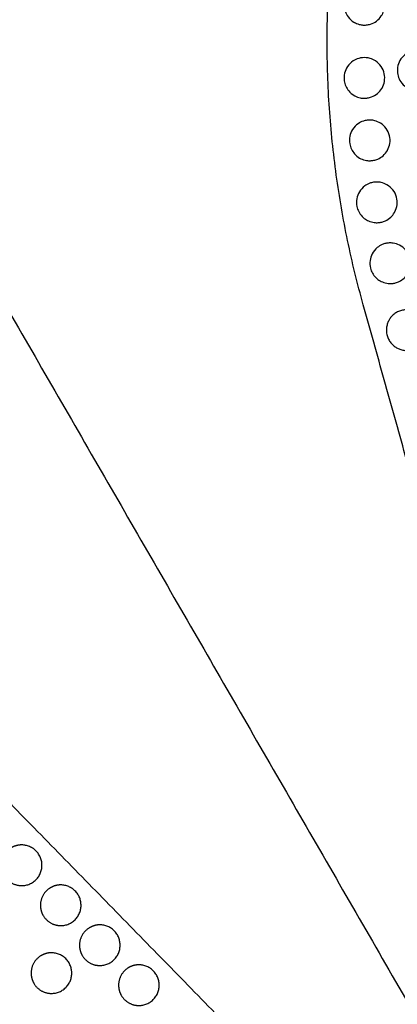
# Model space of a CAD drawing. Header units: millimetres. Extents: x -125 to 375, y 0 to 433.
# Tile 19 of 29: x 150 to 205, y 74 to 220. Entities that reach past the tile are written whole.
import ezdxf

# ---------------------------------------------------------------- set-up
doc = ezdxf.new("R2010")
doc.units = ezdxf.units.MM
doc.layers.add('Make2D$Visible$Curves', color=7, linetype='Continuous', true_color=0x000000)

msp = doc.modelspace()

# ---------------------------------------------------------------- linework, layer by layer
at = {"layer": 'Make2D$Visible$Curves', "color": 18, "lineweight": -3, "true_color": 0x000000}
for points in [[(250, 433.01), (187.5, 324.76), (125, 216.51)], [(125, 216.51), (187.5, 108.25), (250, 0)], [(250, 0), (225.15, 88.82), (200.31, 177.65)], [(250, 0), (185.5, 65.93), (121, 131.86)]]:
    msp.add_open_spline(points, degree=2, dxfattribs=at)
for points, weights in [([(200.31, 177.65), (189.43, 216.51), (200.31, 255.37)], [1, 0.960125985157, 1]), ([(158.75, 81.78), (158.78, 81.71), (158.82, 81.65)], [0.979325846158, 0.989269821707, 1]), ([(151.6, 77.67), (151.64, 77.6), (151.68, 77.53)], [0.979325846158, 0.989269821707, 1]), ([(164.51, 75.89), (164.55, 75.82), (164.59, 75.75)], [0.979325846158, 0.989269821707, 1])]:
    msp.add_rational_spline(points, weights, degree=2, dxfattribs=at)
for points, knots in [([(203.08, 220.41), (203.05, 220.35), (203.01, 220.3), (202.79, 219.96), (202.55, 219.7), (202, 219.3), (201.71, 219.15), (201.2, 218.99), (201, 218.94), (200.62, 218.9), (200.44, 218.9), (200.08, 218.93), (199.89, 218.96), (199.45, 219.08), (199.21, 219.18), (198.98, 219.31), (198.97, 219.32), (198.95, 219.33), (198.6, 219.54), (198.31, 219.8), (198.08, 220.11), (197.89, 220.36), (197.74, 220.64), (197.55, 221.21), (197.5, 221.49), (197.47, 222.16), (197.52, 222.53), (197.77, 223.23), (197.95, 223.55), (198.4, 224.09), (198.66, 224.32), (199.22, 224.65), (199.5, 224.76), (199.99, 224.87), (200.18, 224.9), (200.55, 224.91), (200.73, 224.9), (201.09, 224.85), (201.29, 224.8), (201.75, 224.64), (202.01, 224.5), (202.56, 224.1), (202.83, 223.81), (203.24, 223.15), (203.38, 222.77), (203.5, 222), (203.49, 221.61), (203.34, 220.95), (203.23, 220.67), (203.08, 220.41)], [12.998984, 12.998984, 12.998984, 12.998984, 13.19208, 13.19208, 14.233995, 14.233995, 15.227823, 15.227823, 15.850126, 15.850126, 16.372995, 16.372995, 16.950185, 16.950185, 17.743509, 17.743509, 17.743509, 17.797242, 17.797242, 18.970307, 18.970307, 18.970307, 19.913171, 19.913171, 20.772291, 20.772291, 21.914895, 21.914895, 23.002931, 23.002931, 24.043281, 24.043281, 24.9514, 24.9514, 25.547192, 25.547192, 26.068524, 26.068524, 26.667627, 26.667627, 27.549418, 27.549418, 28.719821, 28.719821, 29.907135, 29.907135, 31.066764, 31.066764, 31.969291, 31.969291, 31.969291, 31.969291]), ([(210.94, 210.7), (210.9, 210.63), (210.86, 210.56), (210.62, 210.21), (210.38, 209.96), (209.86, 209.59), (209.59, 209.45), (209.12, 209.29), (208.94, 209.25), (208.58, 209.2), (208.42, 209.19), (208.07, 209.2), (207.88, 209.23), (207.41, 209.33), (207.14, 209.43), (206.88, 209.58), (206.86, 209.59), (206.85, 209.6), (206.52, 209.78), (206.24, 210.03), (206.01, 210.32), (205.8, 210.58), (205.63, 210.87), (205.42, 211.48), (205.36, 211.78), (205.33, 212.46), (205.39, 212.84), (205.63, 213.53), (205.81, 213.84), (206.3, 214.42), (206.61, 214.68), (207.19, 214.98), (207.44, 215.07), (207.86, 215.16), (208.04, 215.19), (208.38, 215.2), (208.55, 215.19), (208.92, 215.15), (209.12, 215.1), (209.62, 214.93), (209.91, 214.78), (210.48, 214.34), (210.74, 214.04), (211.14, 213.36), (211.27, 212.98), (211.37, 212.21), (211.35, 211.83), (211.19, 211.19), (211.08, 210.94), (210.94, 210.7)], [13.107375, 13.107375, 13.107375, 13.107375, 13.354226, 13.354226, 14.379654, 14.379654, 15.284555, 15.284555, 15.861932, 15.861932, 16.359919, 16.359919, 16.927467, 16.927467, 17.79817, 17.79817, 17.850867, 17.850867, 17.850867, 18.97162, 18.97162, 18.97162, 19.980755, 19.980755, 20.902497, 20.902497, 22.033552, 22.033552, 23.108822, 23.108822, 24.312646, 24.312646, 25.085169, 25.085169, 25.623967, 25.623967, 26.126282, 26.126282, 26.745987, 26.745987, 27.736613, 27.736613, 28.912586, 28.912586, 30.102974, 30.102974, 31.246586, 31.246586, 32.078995, 32.078995, 32.078995, 32.078995]), ([(203.08, 209.61), (203.07, 209.59), (203.07, 209.58), (202.88, 209.27), (202.66, 209.01), (202.14, 208.58), (201.85, 208.42), (201.36, 208.23), (201.16, 208.18), (200.78, 208.12), (200.61, 208.1), (200.25, 208.11), (200.06, 208.13), (199.59, 208.23), (199.32, 208.32), (199.04, 208.47), (199.01, 208.49), (198.98, 208.51), (198.67, 208.69), (198.4, 208.92), (198.17, 209.19), (197.99, 209.41), (197.84, 209.65), (197.63, 210.15), (197.55, 210.4), (197.46, 211.03), (197.47, 211.42), (197.64, 212.14), (197.79, 212.48), (198.21, 213.11), (198.5, 213.39), (199.08, 213.78), (199.35, 213.9), (199.83, 214.04), (200.02, 214.08), (200.39, 214.11), (200.56, 214.11), (200.93, 214.08), (201.13, 214.04), (201.61, 213.9), (201.88, 213.78), (202.45, 213.4), (202.73, 213.13), (203.18, 212.48), (203.33, 212.11), (203.5, 211.35), (203.5, 210.96), (203.37, 210.24), (203.25, 209.91), (203.08, 209.61)], [13.157022, 13.157022, 13.157022, 13.157022, 13.198558, 13.198558, 14.237051, 14.237051, 15.220183, 15.220183, 15.838922, 15.838922, 16.361265, 16.361265, 16.940593, 16.940593, 17.795185, 17.795185, 17.900706, 17.900706, 17.900706, 18.97019, 18.97019, 18.97019, 19.823256, 19.823256, 20.603634, 20.603634, 21.752518, 21.752518, 22.844692, 22.844692, 24.048459, 24.048459, 24.945412, 24.945412, 25.537902, 25.537902, 26.059553, 26.059553, 26.662713, 26.662713, 27.55589, 27.55589, 28.729742, 28.729742, 29.919388, 29.919388, 31.076619, 31.076619, 32.127212, 32.127212, 32.127212, 32.127212]), ([(203.87, 200.39), (203.7, 200.11), (203.49, 199.85), (203.01, 199.43), (202.74, 199.26), (202.26, 199.05), (202.07, 198.99), (201.7, 198.92), (201.53, 198.9), (201.17, 198.89), (200.98, 198.9), (200.5, 198.98), (200.23, 199.06), (199.9, 199.22), (199.83, 199.26), (199.77, 199.29), (199.5, 199.45), (199.25, 199.65), (199.04, 199.89), (198.84, 200.1), (198.68, 200.35), (198.44, 200.85), (198.36, 201.11), (198.25, 201.75), (198.25, 202.13), (198.41, 202.86), (198.54, 203.2), (198.95, 203.84), (199.23, 204.13), (199.79, 204.52), (200.05, 204.65), (200.51, 204.8), (200.7, 204.84), (201.06, 204.89), (201.23, 204.9), (201.61, 204.88), (201.81, 204.85), (202.3, 204.72), (202.58, 204.6), (203.18, 204.24), (203.47, 203.97), (203.93, 203.34), (204.1, 202.97), (204.28, 202.21), (204.29, 201.83), (204.18, 201.09), (204.07, 200.75), (203.88, 200.42), (203.87, 200.4), (203.87, 200.39)], [13.276043, 13.276043, 13.276043, 13.276043, 14.264442, 14.264442, 15.22031, 15.22031, 15.82903, 15.82903, 16.344, 16.344, 16.926071, 16.926071, 17.794146, 17.794146, 18.019376, 18.019376, 18.019376, 18.970876, 18.970876, 18.970876, 19.850982, 19.850982, 20.657345, 20.657345, 21.801225, 21.801225, 22.887605, 22.887605, 24.088794, 24.088794, 24.954467, 24.954467, 25.536246, 25.536246, 26.056915, 26.056915, 26.669242, 26.669242, 27.592165, 27.592165, 28.769796, 28.769796, 29.962117, 29.962117, 31.114948, 31.114948, 32.201896, 32.201896, 32.246919, 32.246919, 32.246919, 32.246919]), ([(204.91, 191.25), (204.76, 190.99), (204.58, 190.76), (204.13, 190.35), (203.87, 190.17), (203.42, 189.95), (203.23, 189.89), (202.87, 189.8), (202.7, 189.77), (202.33, 189.74), (202.14, 189.75), (201.65, 189.81), (201.37, 189.89), (201, 190.05), (200.9, 190.1), (200.81, 190.15), (200.57, 190.29), (200.34, 190.47), (200.15, 190.67), (199.94, 190.89), (199.77, 191.13), (199.51, 191.64), (199.42, 191.89), (199.3, 192.53), (199.29, 192.91), (199.43, 193.64), (199.55, 193.98), (199.94, 194.63), (200.21, 194.93), (200.76, 195.33), (201, 195.46), (201.44, 195.63), (201.62, 195.68), (201.98, 195.74), (202.15, 195.75), (202.53, 195.75), (202.74, 195.73), (203.25, 195.62), (203.54, 195.5), (204.15, 195.15), (204.45, 194.89), (204.93, 194.27), (205.11, 193.91), (205.31, 193.15), (205.34, 192.77), (205.25, 192.03), (205.14, 191.69), (204.95, 191.33), (204.93, 191.29), (204.91, 191.25)], [13.374852, 13.374852, 13.374852, 13.374852, 14.269954, 14.269954, 15.199981, 15.199981, 15.799105, 15.799105, 16.316553, 16.316553, 16.904147, 16.904147, 17.795032, 17.795032, 18.11832, 18.11832, 18.11832, 18.974428, 18.974428, 18.974428, 19.864935, 19.864935, 20.684029, 20.684029, 21.823864, 21.823864, 22.905133, 22.905133, 24.103774, 24.103774, 24.941856, 24.941856, 25.514097, 25.514097, 26.034036, 26.034036, 26.655309, 26.655309, 27.607534, 27.607534, 28.788974, 28.788974, 29.984325, 29.984325, 31.133505, 31.133505, 32.215782, 32.215782, 32.34928, 32.34928, 32.34928, 32.34928]), ([(206.89, 182.27), (206.74, 182.01), (206.55, 181.78), (206.13, 181.38), (205.89, 181.21), (205.46, 181), (205.28, 180.93), (204.93, 180.83), (204.77, 180.8), (204.4, 180.76), (204.2, 180.76), (203.7, 180.81), (203.41, 180.88), (203.01, 181.05), (202.9, 181.1), (202.79, 181.17), (202.56, 181.3), (202.35, 181.46), (202.16, 181.65), (201.97, 181.84), (201.8, 182.07), (201.54, 182.54), (201.44, 182.78), (201.29, 183.4), (201.26, 183.78), (201.36, 184.51), (201.47, 184.85), (201.82, 185.52), (202.08, 185.83), (202.6, 186.26), (202.84, 186.41), (203.27, 186.59), (203.45, 186.65), (203.8, 186.73), (203.97, 186.75), (204.35, 186.77), (204.55, 186.76), (205.06, 186.68), (205.36, 186.58), (205.99, 186.27), (206.3, 186.03), (206.82, 185.43), (207.01, 185.08), (207.26, 184.34), (207.31, 183.96), (207.26, 183.22), (207.17, 182.86), (206.98, 182.44), (206.94, 182.35), (206.89, 182.27)], [-4.744943, -4.744943, -4.744943, -4.744943, -3.852544, -3.852544, -2.986572, -2.986572, -2.41013, -2.41013, -1.896552, -1.896552, -1.294224, -1.294224, -0.387766, -0.387766, 0, 0, 0, 0.795205, 0.795205, 0.795205, 1.636675, 1.636675, 2.416694, 2.416694, 3.557282, 3.557282, 4.637222, 4.637222, 5.834017, 5.834017, 6.672399, 6.672399, 7.241998, 7.241998, 7.757903, 7.757903, 8.373028, 8.373028, 9.315615, 9.315615, 10.498745, 10.498745, 11.697338, 11.697338, 12.849408, 12.849408, 13.932113, 13.932113, 14.237174, 14.237174, 14.237174, 14.237174])]:
    msp.add_open_spline(points, degree=3, knots=knots, dxfattribs=at)
for points, weights, knots in [([(204.13, 175.4), (205.63, 178), (208.23, 176.5), (210.83, 175), (209.33, 172.4), (207.83, 169.8), (205.23, 171.3), (202.63, 172.8), (204.13, 175.4)], [1, 0.707106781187, 1, 0.707106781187, 1, 0.707106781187, 0.999999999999, 0.707106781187, 1], [6.017726, 6.017726, 6.017726, 12.035452, 12.035452, 18.053177, 18.053177, 24.070903, 24.070903, 30.088629, 30.088629, 30.088629]), ([(147.28, 93.44), (146.88, 94.14), (146.88, 94.94), (146.88, 96.67), (148.38, 97.54), (149.08, 97.94), (149.88, 97.94), (152.88, 97.94), (152.88, 94.94), (152.88, 91.94), (149.88, 91.94), (148.15, 91.94), (147.28, 93.44)], [0.868347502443, 0.900099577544, 1, 0.807007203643, 0.868347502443, 0.900099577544, 1, 0.707106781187, 1, 0.707106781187, 1, 0.807007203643, 0.868347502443], [16.000643, 16.000643, 16.000643, 18.053177, 18.053177, 21.530077, 21.530077, 23.138962, 23.138962, 29.156688, 29.156688, 35.174414, 35.174414, 39.139605, 39.139605, 39.139605]), ([(153.05, 87.54), (152.65, 88.24), (152.65, 89.04), (152.65, 90.77), (154.15, 91.64), (154.84, 92.04), (155.65, 92.04), (158.65, 92.04), (158.65, 89.04), (158.65, 86.04), (155.65, 86.04), (153.92, 86.04), (153.05, 87.54)], [0.868347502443, 0.900099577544, 1, 0.807007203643, 0.868347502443, 0.900099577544, 1, 0.707106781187, 1, 0.707106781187, 1, 0.807007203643, 0.868347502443], [16.000643, 16.000643, 16.000643, 18.053177, 18.053177, 21.530077, 21.530077, 23.138962, 23.138962, 29.156688, 29.156688, 35.174414, 35.174414, 39.139605, 39.139605, 39.139605]), ([(158.82, 81.65), (158.42, 82.34), (158.42, 83.15), (158.42, 84.88), (159.92, 85.74), (160.61, 86.15), (161.42, 86.15), (164.42, 86.15), (164.42, 83.15), (164.42, 80.15), (161.42, 80.15), (159.69, 80.15), (158.82, 81.65)], [0.868347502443, 0.900099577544, 1, 0.807007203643, 0.868347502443, 0.900099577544, 1, 0.707106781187, 1, 0.707106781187, 1, 0.807007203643, 0.868347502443], [16.000643, 16.000643, 16.000643, 18.053177, 18.053177, 21.530077, 21.530077, 23.138962, 23.138962, 29.156688, 29.156688, 35.174414, 35.174414, 39.139605, 39.139605, 39.139605]), ([(151.68, 77.53), (151.28, 78.23), (151.28, 79.03), (151.28, 80.77), (152.78, 81.63), (153.47, 82.03), (154.28, 82.03), (157.28, 82.03), (157.28, 79.03), (157.28, 76.03), (154.28, 76.03), (152.54, 76.03), (151.68, 77.53)], [0.868347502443, 0.900099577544, 1, 0.807007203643, 0.868347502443, 0.900099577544, 1, 0.707106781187, 1, 0.707106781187, 1, 0.807007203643, 0.868347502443], [16.000643, 16.000643, 16.000643, 18.053177, 18.053177, 21.530077, 21.530077, 23.138962, 23.138962, 29.156688, 29.156688, 35.174414, 35.174414, 39.139605, 39.139605, 39.139605]), ([(164.59, 75.75), (164.19, 76.44), (164.19, 77.25), (164.19, 78.98), (165.69, 79.85), (166.38, 80.25), (167.19, 80.25), (170.19, 80.25), (170.19, 77.25), (170.19, 74.25), (167.19, 74.25), (165.46, 74.25), (164.59, 75.75)], [0.868347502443, 0.900099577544, 1, 0.807007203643, 0.868347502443, 0.900099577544, 1, 0.707106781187, 1, 0.707106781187, 1, 0.807007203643, 0.868347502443], [16.000643, 16.000643, 16.000643, 18.053177, 18.053177, 21.530077, 21.530077, 23.138962, 23.138962, 29.156688, 29.156688, 35.174414, 35.174414, 39.139605, 39.139605, 39.139605])]:
    msp.add_rational_spline(points, weights, degree=2, knots=knots, dxfattribs=at)

doc.saveas('drawing.dxf')
